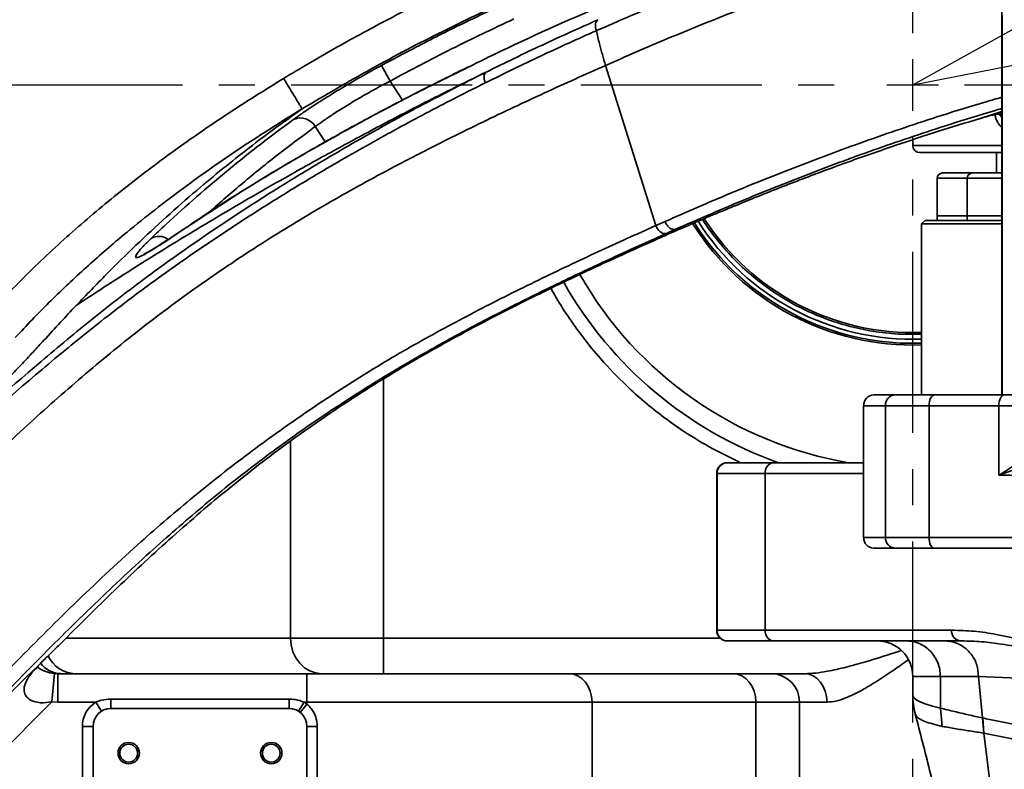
# Model space of a CAD drawing. Header units: millimetres. Extents: x -10540 to 6039, y -7467 to 6433.
# Tile 12 of 236: x -4641 to -4365, y -2246 to -2035. Entities that reach past the tile are written whole.
import ezdxf

# ---------------------------------------------------------------- set-up
doc = ezdxf.new("R2010")
doc.units = ezdxf.units.MM
doc.header["$LTSCALE"] = 8
doc.header["$PDSIZE"] = -1
doc.linetypes.add('CENTER', pattern=[10.16, 6.35, -1.27, 1.27, -1.27])
doc.layers.get('Defpoints').update_dxf_attribs({"true_color": 0x5e5e5e})
doc.layers.add('细实线层', color=7, linetype='Continuous')
doc.dimstyles.new('ISO-25', dxfattribs={"dimscale": 20, "dimtxt": 5, "dimasz": 6, "dimexe": 6, "dimexo": 0.625, "dimtad": 1, "dimtoh": 1, "dimdec": 0, "dimtxsty": 'Standard', "dimcen": 2.5, "dimclrd": 1, "dimclre": 1, "dimclrt": 4, "dimadec": 1, "dimazin": 2, "dimtfac": 1, "dimtdec": 0, "dimtmove": 0, "dimatfit": 0, "dimfxl": 1, "dimarcsym": 0})

# ---------------------------------------------------------------- blocks, each defined once
blk = doc.blocks.new('*D82')
at = {"color": 1, "lineweight": -2, "transparency": 16777216}
blk.add_line((-4390.83, -2053.67), (-1914.8, -1562.84), dxfattribs=at)
at = {"color": 1, "transparency": 16777216}
blk.add_solid([(-1918.68, -1543.23), (-1910.91, -1582.46), (-1797.09, -1539.51)], dxfattribs=at)
at = {"layer": 'Defpoints', "color": 0, "transparency": 16777216}
for p in [(-1797.09, -1539.51), (-4390.83, -2053.67)]:
    blk.add_point(p, dxfattribs=at)
at = {"color": 4, "transparency": 16777216, "insert": (-2280.77, -1551.29), "char_height": 100, "attachment_point": 5, "rotation": 11.2124}
blk.add_mtext('{\\H1.4x;R2644}', dxfattribs=at)
blk = doc.blocks.new('*U99')
at = {"color": 0, "linetype": 'CENTER', "transparency": 16777216}
for p, q in [((0, 14.5), (0, 290.21)), ((-418.25, 0), (-14.5, 0)), ((14.5, 0), (1735.63, 0)), ((0, -341.47), (0, -14.5))]:
    blk.add_line(p, q, dxfattribs=at)
at = {"color": 0, "linetype": 'Continuous', "transparency": 16777216}
for p, q in [((0, -7.25), (0, 7.25)), ((-7.25, 0), (7.25, 0))]:
    blk.add_line(p, q, dxfattribs=at)
blk = doc.blocks.new('*D106')
at = {"layer": 'Defpoints', "color": 0, "transparency": 16777216}
for p in [(-3956.9, -1811.56), (-4390.83, -2053.67)]:
    blk.add_point(p, dxfattribs=at)
at = {"layer": '细实线层', "color": 1, "lineweight": -2, "transparency": 16777216}
for p, q in [((-3852.11, -1753.1), (-3557.28, -1588.6)), ((-3557.28, -1588.6), (-3268.94, -1588.6)), ((-4390.83, -2053.67), (-3956.9, -1811.56))]:
    blk.add_line(p, q, dxfattribs=at)
at = {"layer": '细实线层', "color": 1, "transparency": 16777216}
blk.add_solid([(-3861.85, -1735.63), (-3842.36, -1770.56), (-3956.9, -1811.56)], dxfattribs=at)
at = {"layer": '细实线层', "color": 4, "transparency": 16777216, "insert": (-3406.86, -1526.1), "char_height": 100, "attachment_point": 5}
blk.add_mtext('R497', dxfattribs=at)

msp = doc.modelspace()

# ---------------------------------------------------------------- linework, layer by layer
at = {"linetype": 'Continuous', "lineweight": 35}
for p, q in [((-4365.83, -2140.67), (-4365.83, -1964.2)), ((-4539.87, -2048.19), (-4537.49, -2052.58)), ((-4462.91, -2093.13), (-4477.03, -2048.19)), ((-4537.49, -2052.58), (-4534, -2057.95)), ((-4371.95, -2063.07), (-4365.83, -2061.09)), ((-4371.86, -2063.06), (-4371.24, -2062.88)), ((-4555.7, -2069.66), (-4558.5, -2065.36)), ((-4390.83, -2069.04), (-4390.83, -2070.67)), ((-4390.83, -2070.67), (-4365.83, -2070.67)), ((-4365.83, -2072.67), (-4388.83, -2072.67)), ((-4367.33, -2072.67), (-4367.33, -2078.37)), ((-4383.98, -2079.87), (-4383.98, -2090.37)), ((-4375.55, -2079.87), (-4383.98, -2079.87)), ((-4382.48, -2078.37), (-4374.05, -2078.37)), ((-4375.55, -2079.87), (-4375.55, -2090.37)), ((-4375.47, -2079.87), (-4375.55, -2079.87)), ((-4365.83, -2079.87), (-4375.47, -2079.87)), ((-4374.05, -2078.37), (-4365.83, -2078.37)), ((-4383.98, -2090.37), (-4383.98, -2091.67)), ((-4375.55, -2090.37), (-4383.98, -2090.37)), ((-4375.55, -2090.37), (-4375.55, -2091.67)), ((-4375.47, -2090.37), (-4375.55, -2090.37)), ((-4365.83, -2090.37), (-4375.55, -2090.37)), ((-4365.83, -2090.37), (-4375.47, -2090.37)), ((-4462.91, -2093.13), (-4460.34, -2091.98)), ((-4387.33, -2091.67), (-4388.33, -2092.67)), ((-4388.33, -2092.67), (-4388.33, -2140.67)), ((-4365.83, -2092.67), (-4388.33, -2092.67)), ((-4365.83, -2091.67), (-4387.33, -2091.67)), ((-4595.8, -2094.43), (-4595.6, -2094.27)), ((-4595.6, -2094.27), (-4595.55, -2094.24)), ((-4457.39, -2094.18), (-4461.36, -2096.4)), ((-4457.39, -2094.18), (-4459.94, -2095.32)), ((-4401.79, -2140.67), (-4395.74, -2140.67)), ((-4395.74, -2140.67), (-4384.74, -2140.67)), ((-4384.74, -2140.67), (-4365.18, -2140.67)), ((-4365.18, -2140.67), (-4358.57, -2140.67)), ((-4398.48, -2143.67), (-4404.61, -2143.67)), ((-4404.61, -2143.67), (-4404.61, -2180.67)), ((-4386.25, -2143.67), (-4398.48, -2143.67)), ((-4398.48, -2180.67), (-4398.48, -2143.67)), ((-4366.69, -2143.67), (-4386.25, -2143.67)), ((-4386.25, -2143.67), (-4386.25, -2180.67)), ((-4366.69, -2163.19), (-4366.69, -2143.67)), ((-4360.69, -2143.67), (-4366.69, -2143.67)), ((-4442.83, -2159.67), (-4442.75, -2159.67)), ((-4442.75, -2159.67), (-4430.02, -2159.67)), ((-4430.02, -2159.67), (-4404.61, -2159.67)), ((-4445.83, -2162.67), (-4445.83, -2206.67)), ((-4445.75, -2162.67), (-4445.83, -2162.67)), ((-4432.2, -2162.67), (-4445.75, -2162.67)), ((-4445.75, -2206.67), (-4445.75, -2162.67)), ((-4432.2, -2162.67), (-4432.2, -2206.67)), ((-4404.61, -2162.67), (-4432.2, -2162.67)), ((-4404.61, -2180.67), (-4398.48, -2180.67)), ((-4398.48, -2180.67), (-4386.25, -2180.67)), ((-4386.25, -2180.67), (-4348.99, -2180.67)), ((-4395.74, -2183.67), (-4401.79, -2183.67)), ((-4384.74, -2183.67), (-4395.74, -2183.67)), ((-4347.47, -2183.67), (-4384.74, -2183.67)), ((-4445.83, -2206.67), (-4445.75, -2206.67)), ((-4445.75, -2206.67), (-4432.2, -2206.67)), ((-4432.2, -2206.67), (-4379.94, -2206.67)), ((-4442.75, -2209.67), (-4442.83, -2209.67)), ((-4430.02, -2209.67), (-4442.75, -2209.67)), ((-4377.36, -2209.67), (-4430.02, -2209.67)), ((-4377.08, -2209.68), (-4377.36, -2209.67)), ((-4632.37, -2226.79), (-4631.63, -2218.83)), ((-4631.63, -2218.83), (-4630.68, -2218.87)), ((-4630.68, -2226.87), (-4630.68, -2218.87)), ((-4630.68, -2218.87), (-4560.83, -2218.87)), ((-4560.83, -2226.87), (-4560.83, -2218.87)), ((-4560.83, -2218.87), (-4487.23, -2218.87)), ((-4487.23, -2218.87), (-4441.23, -2218.87)), ((-4441.23, -2218.87), (-4430.43, -2218.87)), ((-4390.82, -2219.67), (-4390.82, -2224.87)), ((-4383.08, -2228.55), (-4383.08, -2219.67)), ((-4372.36, -2219.7), (-4372.36, -2219.69)), ((-4372.36, -2219.69), (-4372.36, -2219.69)), ((-4371.3, -2231.29), (-4372.36, -2219.7)), ((-4615.83, -2228.67), (-4615.83, -2226)), ((-4615.83, -2226), (-4565.83, -2226)), ((-4565.83, -2228.67), (-4565.83, -2226)), ((-4632.37, -2226.79), (-4656.22, -2250.58)), ((-4630.68, -2226.87), (-4632.37, -2226.79)), ((-4620.05, -2226.87), (-4630.68, -2226.87)), ((-4618.47, -2229.42), (-4620.05, -2226.87)), ((-4565.83, -2228.67), (-4615.83, -2228.67)), ((-4563.19, -2229.42), (-4561.6, -2226.87)), ((-4562.7, -2229.76), (-4560.83, -2227.42)), ((-4560.83, -2226.87), (-4561.6, -2226.87)), ((-4480.83, -2226.87), (-4560.83, -2226.87)), ((-4560.83, -2227.42), (-4560.83, -2226.87)), ((-4480.83, -2226.87), (-4480.83, -2255.67)), ((-4434.83, -2226.87), (-4480.83, -2226.87)), ((-4434.83, -2255.67), (-4434.83, -2226.87)), ((-4422.63, -2226.87), (-4434.83, -2226.87)), ((-4422.63, -2255.67), (-4422.63, -2226.87)), ((-4383.08, -2228.55), (-4382.54, -2233.65)), ((-4390.03, -2230.27), (-4390.03, -2230.26)), ((-4371.3, -2231.29), (-4370.93, -2235.56)), ((-4371.19, -2231.3), (-4370.84, -2235.57)), ((-4623.83, -2233.67), (-4620.83, -2233.67)), ((-4623.83, -2248.67), (-4623.83, -2233.67)), ((-4620.83, -2233.67), (-4620.83, -2248.67)), ((-4560.83, -2248.67), (-4560.83, -2233.67)), ((-4560.83, -2233.67), (-4557.91, -2233.67)), ((-4557.91, -2233.67), (-4557.91, -2248.67)), ((-4370.84, -2235.57), (-4367.34, -2263.86))]:
    msp.add_line(p, q, dxfattribs=at)
at = {"linetype": 'Continuous', "lineweight": 35, "flags": 128}
for points in [[(-4365.77, -2140.67), (-4365.77, -2140.36), (-4365.77, -2138.9), (-4365.77, -2137.43), (-4365.77, -2135.97), (-4365.77, -2133.04), (-4365.77, -2133.04), (-4365.77, -2130.12), (-4365.77, -2127.19), (-4365.77, -2123.29), (-4365.77, -2121.34), (-4365.77, -2119.39), (-4365.77, -2115.49), (-4365.77, -2111.58), (-4365.77, -2109.63), (-4365.77, -2107.68), (-4365.77, -2103.77), (-4365.77, -2097.15), (-4365.77, -2093.84), (-4365.77, -2090.53), (-4365.77, -2083.9), (-4365.77, -2077.28), (-4365.77, -2073.97), (-4365.77, -2070.66), (-4365.77, -2064.04), (-4365.77, -2057.41), (-4365.77, -2054.1), (-4365.77, -2050.79), (-4365.77, -2044.17), (-4365.77, -2039.2), (-4365.77, -2034.23)], [(-4365.83, -2062.26), (-4366.47, -2061.79), (-4366.5, -2061.78)], [(-4539.29, -2136.26), (-4539.29, -2155.69), (-4539.29, -2208.87)], [(-4386.25, -2143.67), (-4386.22, -2143.08), (-4386.14, -2142.52), (-4386, -2142), (-4385.81, -2141.54), (-4385.58, -2141.17), (-4385.32, -2140.89), (-4385.03, -2140.72), (-4384.74, -2140.67)], [(-4366.69, -2143.67), (-4366.67, -2143.08), (-4366.58, -2142.52), (-4366.44, -2142), (-4366.25, -2141.54), (-4366.02, -2141.17), (-4365.76, -2140.89), (-4365.47, -2140.72), (-4365.18, -2140.67)], [(-4565.4, -2208.87), (-4565.41, -2171.04), (-4565.41, -2153.64)], [(-4386.25, -2180.67), (-4386.22, -2181.25), (-4386.14, -2181.81), (-4386, -2182.33), (-4385.81, -2182.79), (-4385.58, -2183.16), (-4385.32, -2183.44), (-4385.03, -2183.61), (-4384.74, -2183.67)], [(-4628.35, -2208.87), (-4624.77, -2208.87), (-4585.42, -2208.87), (-4565.4, -2208.87)], [(-4565.4, -2208.87), (-4565.24, -2210.82), (-4564.74, -2212.7), (-4563.94, -2214.43), (-4562.85, -2215.94), (-4561.54, -2217.19), (-4560.03, -2218.11), (-4558.4, -2218.68), (-4556.7, -2218.87)], [(-4539.29, -2208.87), (-4539.29, -2210.82), (-4539.29, -2212.7), (-4539.29, -2214.43), (-4539.29, -2215.94), (-4539.29, -2217.19), (-4539.29, -2218.11), (-4539.29, -2218.68), (-4539.29, -2218.87)], [(-4539.29, -2208.87), (-4519.29, -2208.87), (-4479.29, -2208.87), (-4444.85, -2208.87)], [(-4480.83, -2226.87), (-4480.95, -2225.31), (-4481.31, -2223.81), (-4481.9, -2222.43), (-4482.7, -2221.22), (-4483.67, -2220.22), (-4484.78, -2219.48), (-4485.98, -2219.03), (-4487.23, -2218.87)], [(-4434.83, -2226.87), (-4434.95, -2225.31), (-4435.31, -2223.81), (-4435.9, -2222.43), (-4436.7, -2221.22), (-4437.67, -2220.22), (-4438.78, -2219.48), (-4439.98, -2219.03), (-4441.23, -2218.87)], [(-4414.89, -2226.87), (-4415.01, -2225.31), (-4415.36, -2223.81), (-4415.94, -2222.43), (-4416.72, -2221.22), (-4417.66, -2220.22), (-4418.74, -2219.48), (-4419.92, -2219.03), (-4421.13, -2218.87)], [(-4358.18, -2220.27), (-4363.38, -2220.03), (-4372.36, -2219.7), (-4372.36, -2219.7), (-4372.36, -2219.7)], [(-4390.69, -2224.83), (-4390.77, -2225.16), (-4390.39, -2225.73), (-4389.67, -2226.3), (-4388.57, -2226.88), (-4387.11, -2227.44), (-4385.27, -2228), (-4383.08, -2228.55), (-4383.08, -2228.55), (-4383.08, -2228.55)], [(-4358.8, -2238.12), (-4363.38, -2237.05), (-4370.84, -2235.57), (-4370.84, -2235.57), (-4370.84, -2235.57)]]:
    msp.add_lwpolyline(points, dxfattribs=at)
at = {"color": 4}
msp.add_circle((-4390.83, -2053.67), 496.89, dxfattribs=at)
at = {"linetype": 'Continuous', "lineweight": 35}
for centre, radius in [((-4610.83, -2241.17), 3), ((-4610.83, -2241.17), 2.5), ((-4570.83, -2241.17), 3), ((-4570.83, -2241.17), 2.5)]:
    msp.add_circle(centre, radius, dxfattribs=at)
for centre, radius, start, end in [((-4390.83, -2053.67), 270, 141.9779, 194.7006), ((-4390.83, -2053.67), 267, 142.3808, 193.9026), ((-4562.64, -2067.71), 4.77, 29.5444, 113.4973), ((-4388.83, -2070.67), 2, 180, 270), ((-4382.48, -2079.87), 1.5, 90, 180), ((-4374.05, -2079.87), 1.5, 90, 180), ((-4390.83, -2053.67), 69.5, 212.6807, 272.0614), ((-4390.83, -2053.67), 73, 212.2235, 271.9626), ((-4390.83, -2053.67), 72.5, 212.2966, 234.2228), ((-4390.83, -2053.67), 71.35, 212.4406, 272.0081), ((-4602.3, -2100.6), 4.43, 54.4488, 121.3659), ((-4390.83, -2053.67), 107.5, 209.6742, 260.4174), ((-4390.83, -2053.67), 112.5, 209.4892, 250.4282), ((-4390.83, -2053.67), 72.5, 234.2228, 271.9761), ((-4401.69, -2143.58), 2.91, 91.8362, 181.7254), ((-4395.6, -2143.54), 2.88, 92.7308, 182.4924), ((-4442.83, -2162.67), 3, 90, 180), ((-4442.75, -2162.67), 3, 90.0081, 180.0081), ((-4429.54, -2162.31), 2.69, 100.3291, 187.5078), ((-4401.69, -2180.75), 2.91, 178.2746, 268.1638), ((-4395.6, -2180.79), 2.88, 177.5076, 267.2692), ((-4442.83, -2206.67), 3, 180, 270), ((-4442.75, -2206.67), 3, 179.9919, 269.9919), ((-4429.54, -2207.02), 2.69, 172.4922, 259.6709), ((-4377.13, -2206.86), 2.81, 176.0029, 265.3475), ((-4400.83, -2219.67), 10, 359.8693, 90.0012), ((-4625.59, -2210.22), 8.66, 204.7169, 267.9385), ((-4629.73, -2211.6), 7.27, 216.8509, 268.4543), ((-4430.53, -2226.77), 7.9, 359.2609, 89.2413), ((-4615.83, -2233.67), 8, 121.872, 180), ((-4615.83, -2233.67), 5, 90, 180), ((-4565.83, -2233.67), 5, 0, 90), ((-4565.83, -2233.67), 8, 51.3178, 58.128)]:
    msp.add_arc(centre, radius, start, end, dxfattribs=at)
for points, knots in [([(-4399.02, -2007.7), (-4406.09, -2010.03), (-4420.23, -2014.7), (-4440.65, -2022.29), (-4460.55, -2030.19), (-4473.26, -2035.7), (-4479.62, -2038.45)], [0, 0, 0, 0, 0.24891, 0.498275, 0.748933, 1, 1, 1, 1]), ([(-4477.03, -2048.19), (-4471.26, -2045.67), (-4459.74, -2040.64), (-4441.78, -2033.37), (-4423.38, -2026.4), (-4404.56, -2019.81), (-4385.84, -2013.89), (-4372.92, -2010.04), (-4366.31, -2008.35), (-4365.83, -2008.23)], [0, 0, 0, 0, 0.168981, 0.337528, 0.505328, 0.672081, 0.837503, 0.988034, 1, 1, 1, 1]), ([(-4567.36, -2051.84), (-4562.62, -2049.02), (-4553.15, -2043.4), (-4538.6, -2035.51), (-4523.86, -2027.96), (-4513.86, -2023.25), (-4508.86, -2020.89)], [0, 0, 0, 0, 0.249591, 0.499188, 0.749592, 1, 1, 1, 1]), ([(-4504.66, -2029.96), (-4510.69, -2032.81), (-4523.5, -2038.89), (-4542.74, -2048.94), (-4555.7, -2056.56), (-4562.18, -2060.38)], [0, 0, 0, 0, 0.307273, 0.653362, 1, 1, 1, 1]), ([(-4539.87, -2048.19), (-4536.94, -2046.62), (-4529.71, -2042.75), (-4518.04, -2036.85), (-4509.24, -2032.69), (-4504.83, -2030.61)], [0, 0, 0, 0, 0.255056, 0.627431, 1, 1, 1, 1]), ([(-4472.33, -2029.02), (-4474.86, -2030.09), (-4487.52, -2035.47), (-4502.01, -2041.92), (-4513.71, -2047.78), (-4515.59, -2048.72)], [0, 0, 0, 0, 0.173364, 0.866905, 1, 1, 1, 1]), ([(-4502.73, -2035.14), (-4508.59, -2037.91), (-4520.31, -2043.45), (-4531.76, -2049.54), (-4537.49, -2052.58)], [0, 0, 0, 0, 0.499766, 1, 1, 1, 1]), ([(-4510.52, -2050.06), (-4505.26, -2047.49), (-4494.73, -2042.34), (-4484.32, -2037.69), (-4479.12, -2035.36)], [0, 0, 0, 0, 0.499747, 1, 1, 1, 1]), ([(-4479.62, -2038.45), (-4479.62, -2038.45), (-4484.77, -2040.73), (-4495.11, -2045.42), (-4505.56, -2050.53), (-4510.79, -2053.08)], [0, 0, 0, 0, 0.000001, 0.499748, 1, 1, 1, 1]), ([(-4479.62, -2038.45), (-4479.34, -2039.68), (-4478.59, -2042.96), (-4477.63, -2046.18), (-4477.03, -2048.19)], [0, 0, 0, 0, 0.374476, 1, 1, 1, 1]), ([(-4477.03, -2048.19), (-4482.71, -2050.73), (-4494.07, -2055.82), (-4511.45, -2064), (-4528.94, -2072.67), (-4546.46, -2081.98), (-4563.87, -2092.01), (-4581.02, -2102.88), (-4597.78, -2114.61), (-4614.06, -2127.19), (-4629.83, -2140.53), (-4645.1, -2154.47), (-4659.96, -2168.86), (-4674.46, -2183.56), (-4688.68, -2198.44), (-4697.95, -2208.42), (-4702.58, -2213.41)], [0, 0, 0, 0, 0.071428, 0.142857, 0.214286, 0.285714, 0.357141, 0.428568, 0.499994, 0.571421, 0.642848, 0.714277, 0.785707, 0.857138, 0.928569, 1, 1, 1, 1]), ([(-4515.59, -2048.72), (-4521.08, -2051.41), (-4533.96, -2057.72), (-4553.79, -2068.48), (-4575.15, -2080.85), (-4588.92, -2089.9), (-4595.8, -2094.43)], [0, 0, 0, 0, 0.198294, 0.464916, 0.732467, 1, 1, 1, 1]), ([(-4515.45, -2048.57), (-4519.63, -2050.63), (-4528.62, -2055.06), (-4541.62, -2061.87), (-4554.3, -2068.8), (-4566.26, -2075.67), (-4577.92, -2082.73), (-4587.67, -2088.91), (-4593.32, -2092.76), (-4595.26, -2094.08)], [0, 0, 0, 0, 0.151829, 0.326844, 0.478619, 0.623403, 0.776842, 0.923478, 1, 1, 1, 1]), ([(-4564.55, -2063.34), (-4563.71, -2062.74), (-4562.02, -2061.54), (-4558.71, -2059.32), (-4554.72, -2056.78), (-4550.09, -2053.97), (-4545.09, -2051.06), (-4541.63, -2049.16), (-4539.87, -2048.19)], [0, 0, 0, 0, 0.148657, 0.300496, 0.472791, 0.65006, 0.82257, 1, 1, 1, 1]), ([(-4691.95, -2181.84), (-4687.36, -2177.55), (-4678.19, -2168.98), (-4659.41, -2152.05), (-4640.33, -2135.32), (-4620.79, -2119.01), (-4605.65, -2107.35), (-4590.12, -2096.33), (-4574.29, -2085.88), (-4558.24, -2075.97), (-4542.21, -2066.71), (-4526.28, -2058.02), (-4515.77, -2052.72), (-4510.52, -2050.06)], [0, 0, 0, 0, 0.083486, 0.16699, 0.334159, 0.41785, 0.501536, 0.585233, 0.668932, 0.752926, 0.836919, 0.918425, 1, 1, 1, 1]), ([(-4650, -2117.82), (-4645.99, -2113.59), (-4637.96, -2105.13), (-4625.02, -2093.34), (-4611.46, -2082.08), (-4597.26, -2071.42), (-4582.55, -2061.27), (-4572.42, -2054.98), (-4567.36, -2051.84)], [0, 0, 0, 0, 0.1648082, 0.329759, 0.4946154, 0.6630376, 0.8315468, 1, 1, 1, 1]), ([(-4625.54, -2115.54), (-4623.3, -2114.06), (-4618.82, -2111.11), (-4611.18, -2106.21), (-4602.92, -2101.01), (-4594.03, -2095.55), (-4584.63, -2089.92), (-4574.74, -2084.13), (-4563.85, -2077.93), (-4551.83, -2071.28), (-4538.65, -2064.23), (-4524.92, -2057.13), (-4515.31, -2052.42), (-4510.52, -2050.06)], [0, 0, 0, 0, 0.085776, 0.171665, 0.258356, 0.344942, 0.431084, 0.516346, 0.602338, 0.701193, 0.800685, 0.900523, 1, 1, 1, 1]), ([(-4537.49, -2052.58), (-4538.95, -2053.36), (-4541.92, -2054.94), (-4546.15, -2057.36), (-4550.13, -2059.75), (-4553.51, -2061.9), (-4556.35, -2063.8), (-4557.78, -2064.84), (-4558.5, -2065.36)], [0, 0, 0, 0, 0.1722815, 0.3495614, 0.5217473, 0.6989738, 0.8478881, 1, 1, 1, 1]), ([(-4510.79, -2053.08), (-4516, -2055.72), (-4526.43, -2060.99), (-4542.25, -2069.59), (-4558.17, -2078.75), (-4574.13, -2088.54), (-4589.91, -2098.89), (-4605.41, -2109.83), (-4620.55, -2121.34), (-4640.08, -2137.54), (-4659.18, -2154.23), (-4677.97, -2171.15), (-4687.15, -2179.71), (-4691.75, -2183.99)], [0, 0, 0, 0, 0.081317, 0.162702, 0.246255, 0.329875, 0.413698, 0.497597, 0.581202, 0.664894, 0.83252, 0.916253, 1, 1, 1, 1]), ([(-4460.34, -2091.98), (-4454.24, -2089.32), (-4442.06, -2084), (-4422.94, -2076.35), (-4403.23, -2069.02), (-4385.55, -2063.09), (-4373.02, -2059.16), (-4367.3, -2057.54), (-4365.83, -2057.12)], [0, 0, 0, 0, 0.207292, 0.414583, 0.623107, 0.831626, 0.956533, 1, 1, 1, 1]), ([(-4562.18, -2060.38), (-4567.84, -2063.9), (-4579.17, -2070.96), (-4595.55, -2082.49), (-4609.66, -2093.46), (-4621.57, -2103.68), (-4631.46, -2112.91), (-4638.39, -2119.97), (-4642.04, -2123.93), (-4642.64, -2124.58)], [0, 0, 0, 0, 0.193716, 0.387692, 0.58165, 0.712592, 0.843586, 0.974508, 1, 1, 1, 1]), ([(-4625.54, -2115.54), (-4622.72, -2112.6), (-4617.17, -2106.82), (-4608.75, -2098.58), (-4600.31, -2090.71), (-4592.17, -2083.57), (-4584.42, -2077.12), (-4577.06, -2071.3), (-4569.65, -2065.7), (-4564.67, -2062.15), (-4562.18, -2060.38)], [0, 0, 0, 0, 0.137924, 0.271119, 0.406418, 0.541613, 0.656241, 0.770716, 0.885221, 1, 1, 1, 1]), ([(-4365.83, -2060.3), (-4366.55, -2060.5), (-4371.48, -2061.9), (-4383.14, -2065.56), (-4400.62, -2071.39), (-4420.14, -2078.63), (-4439.15, -2086.22), (-4451.31, -2091.53), (-4457.39, -2094.18)], [0, 0, 0, 0, 0.0218839, 0.1498176, 0.3617126, 0.5736122, 0.7868054, 1, 1, 1, 1]), ([(-4604.61, -2096.81), (-4603.2, -2095.48), (-4598.96, -2091.46), (-4591.75, -2084.95), (-4582.89, -2077.44), (-4573.84, -2070.2), (-4567.64, -2065.63), (-4564.55, -2063.34)], [0, 0, 0, 0, 0.111094, 0.333287, 0.55555, 0.77774, 1, 1, 1, 1]), ([(-4395.54, -2070.59), (-4391.66, -2069.29), (-4383.9, -2066.7), (-4375.93, -2064.28), (-4371.95, -2063.07)], [0, 0, 0, 0, 0.4998514, 1, 1, 1, 1]), ([(-4371.95, -2063.07), (-4370.44, -2062.63), (-4368.44, -2062.03), (-4366.35, -2061.75), (-4365.83, -2061.68)], [0, 0, 0, 0, 0.751944, 1, 1, 1, 1]), ([(-4368.61, -2062.22), (-4367.82, -2062.04), (-4366.9, -2061.83), (-4365.96, -2061.75), (-4365.83, -2061.74)], [0, 0, 0, 0, 0.8576387, 1, 1, 1, 1]), ([(-4365.83, -2065.52), (-4366.04, -2065.34), (-4366.48, -2064.98), (-4367.06, -2064.15), (-4367.51, -2063.17), (-4367.66, -2062.38), (-4367.72, -2062.05)], [0, 0, 0, 0, 0.259778, 0.537697, 0.807376, 1, 1, 1, 1]), ([(-4365.83, -2062.81), (-4365.94, -2062.61), (-4366.17, -2062.21), (-4366.53, -2061.98), (-4366.71, -2061.86)], [0, 0, 0, 0, 0.516413, 1, 1, 1, 1]), ([(-4558.5, -2065.36), (-4561.94, -2067.91), (-4568.82, -2073.02), (-4578.74, -2081.02), (-4585.1, -2086.62), (-4588.22, -2089.37)], [0, 0, 0, 0, 0.337207, 0.674412, 1, 1, 1, 1]), ([(-4446.65, -2090.04), (-4442.56, -2088.34), (-4434.39, -2084.94), (-4421.75, -2080), (-4408.83, -2075.18), (-4399.97, -2072.12), (-4395.54, -2070.59)], [0, 0, 0, 0, 0.249562, 0.499296, 0.749558, 1, 1, 1, 1]), ([(-4461.36, -2096.4), (-4458.89, -2095.31), (-4453.94, -2093.13), (-4449.08, -2091.07), (-4446.65, -2090.04)], [0, 0, 0, 0, 0.499893, 1, 1, 1, 1]), ([(-4449.79, -2091.38), (-4449.79, -2091.39), (-4448.66, -2093.36), (-4445.89, -2096.98), (-4441.57, -2102.04), (-4436.85, -2106.57), (-4433.45, -2109.16), (-4431.75, -2110.46)], [0, 0, 0, 0, 0.000941, 0.257975, 0.515029, 0.757509, 1, 1, 1, 1]), ([(-4683.86, -2259.09), (-4681.64, -2256.73), (-4673.84, -2248.41), (-4660.45, -2234.16), (-4643.52, -2216.53), (-4626.24, -2199.29), (-4609.64, -2183.68), (-4593.58, -2169.82), (-4578.19, -2157.69), (-4562.35, -2146.27), (-4546.16, -2135.64), (-4529.56, -2125.82), (-4512.71, -2116.77), (-4495.81, -2108.32), (-4479.1, -2100.42), (-4468.3, -2095.56), (-4462.91, -2093.13)], [0, 0, 0, 0, 0.034002, 0.1195, 0.205014, 0.290502, 0.375965, 0.444647, 0.51342, 0.58221, 0.650955, 0.719615, 0.789687, 0.859821, 0.929943, 1, 1, 1, 1]), ([(-4459.94, -2095.32), (-4464.43, -2097.34), (-4473.41, -2101.38), (-4487.26, -2107.86), (-4501.31, -2114.73), (-4515.53, -2122.07), (-4529.78, -2129.94), (-4544.59, -2138.77), (-4559.81, -2148.74), (-4575.31, -2159.98), (-4590.34, -2172.02), (-4605.78, -2185.47), (-4621.56, -2200.28), (-4637.74, -2216.38), (-4653.62, -2232.82), (-4664.06, -2243.98), (-4669.29, -2249.56)], [0, 0, 0, 0, 0.0620106, 0.1240452, 0.1860621, 0.248745, 0.3114458, 0.374125, 0.445504, 0.5168834, 0.5887553, 0.6606328, 0.7453952, 0.8301642, 0.9150809, 1, 1, 1, 1]), ([(-4629.8, -2210.3), (-4624.86, -2205.37), (-4614.96, -2195.51), (-4599.63, -2181.24), (-4583.74, -2167.51), (-4567.11, -2154.6), (-4549.81, -2142.58), (-4532.17, -2131.64), (-4514.36, -2121.74), (-4496.55, -2112.67), (-4478.79, -2104.2), (-4467.17, -2099), (-4461.36, -2096.4)], [0, 0, 0, 0, 0.0997796, 0.1995685, 0.2993168, 0.4003693, 0.5014802, 0.6025321, 0.7015959, 0.8006637, 0.900332, 1, 1, 1, 1]), ([(-4595.8, -2094.43), (-4596.65, -2095.01), (-4598.37, -2096.17), (-4601.08, -2097.96), (-4603.79, -2099.7), (-4606.21, -2101.14), (-4607.91, -2101.98), (-4608.85, -2102.21), (-4608.99, -2101.78), (-4608.33, -2100.72), (-4606.93, -2099.09), (-4605.39, -2097.57), (-4604.61, -2096.81)], [0, 0, 0, 0, 0.070007, 0.140012, 0.246906, 0.353795, 0.461074, 0.568352, 0.676171, 0.783996, 0.891994, 1, 1, 1, 1]), ([(-4595.55, -2094.23), (-4596.18, -2094.66), (-4597.54, -2095.58), (-4599.45, -2096.84), (-4601.29, -2098.04), (-4602.91, -2099.07), (-4604.24, -2099.89), (-4605.27, -2100.49), (-4605.99, -2100.88), (-4606.4, -2101.08), (-4606.59, -2101.16), (-4606.56, -2101.14), (-4606.55, -2101.14)], [0, 0, 0, 0, 0.110883, 0.240046, 0.369335, 0.497497, 0.623157, 0.732113, 0.831778, 0.918481, 0.989988, 1, 1, 1, 1]), ([(-4431.75, -2110.46), (-4429.99, -2111.66), (-4426.46, -2114.06), (-4420.66, -2117.1), (-4414.5, -2119.66), (-4407.93, -2121.66), (-4401.08, -2123.02), (-4394.49, -2123.72), (-4390.22, -2123.61), (-4388.33, -2123.56)], [0, 0, 0, 0, 0.138592, 0.27719, 0.424101, 0.571023, 0.722862, 0.8771, 1, 1, 1, 1]), ([(-4439.12, -2159.67), (-4442.1, -2158.23), (-4447.49, -2155.63), (-4454.65, -2151.22), (-4460.69, -2146.99), (-4466.14, -2142.64), (-4472.1, -2137.28), (-4477.93, -2131.21), (-4483.35, -2124.6), (-4487.62, -2118.59), (-4490.56, -2114.03), (-4491.99, -2111.39), (-4492.33, -2110.75)], [0, 0, 0, 0, 0.134904, 0.244241, 0.342699, 0.435742, 0.528785, 0.66954, 0.778876, 0.877335, 0.970378, 1, 1, 1, 1]), ([(-4634.61, -2125.32), (-4633.07, -2123.63), (-4630.06, -2120.33), (-4627.03, -2117.11), (-4625.54, -2115.54)], [0, 0, 0, 0, 0.510567, 1, 1, 1, 1]), ([(-4691.95, -2181.84), (-4690.83, -2180.77), (-4688.59, -2178.64), (-4684.26, -2174.53), (-4678.97, -2169.5), (-4672.73, -2163.55), (-4666.52, -2157.6), (-4660.42, -2151.7), (-4654.49, -2145.89), (-4649.29, -2140.71), (-4644.82, -2136.17), (-4641.05, -2132.27), (-4637.57, -2128.56), (-4635.6, -2126.4), (-4634.61, -2125.32)], [0, 0, 0, 0, 0.055405, 0.111037, 0.209594, 0.308361, 0.407328, 0.505604, 0.603922, 0.702856, 0.776859, 0.850817, 0.92554, 1, 1, 1, 1]), ([(-4366.69, -2163.19), (-4366.69, -2163.18), (-4365.02, -2162.15), (-4362.29, -2160.37), (-4358.82, -2158), (-4357.1, -2156.94), (-4356.23, -2156.4)], [0, 0, 0, 0, 0.002125, 0.403493, 0.698072, 1, 1, 1, 1]), ([(-4354.45, -2158.99), (-4355.53, -2159.32), (-4357.71, -2159.97), (-4361.78, -2161.43), (-4364.85, -2162.54), (-4366.68, -2163.18), (-4366.69, -2163.19)], [0, 0, 0, 0, 0.295468, 0.594777, 0.997783, 1, 1, 1, 1]), ([(-4348.99, -2163.34), (-4350.67, -2163.32), (-4356.57, -2163.27), (-4362.48, -2163.22), (-4366.69, -2163.19)], [0, 0, 0, 0, 0.28497, 1, 1, 1, 1]), ([(-4379.94, -2206.67), (-4377.77, -2206.73), (-4373.43, -2206.86), (-4366.83, -2207.91), (-4361.54, -2209.03), (-4358.56, -2210.24), (-4357.76, -2210.57)], [0, 0, 0, 0, 0.26493, 0.529897, 0.872498, 1, 1, 1, 1]), ([(-4565.4, -2208.87), (-4564.5, -2208.87), (-4562.7, -2208.87), (-4559.13, -2208.87), (-4555.05, -2208.87), (-4550.52, -2208.87), (-4545.66, -2208.87), (-4541.86, -2208.87), (-4539.73, -2208.87), (-4539.29, -2208.87)], [0, 0, 0, 0, 0.159656, 0.319311, 0.478967, 0.638622, 0.798278, 0.957933, 1, 1, 1, 1]), ([(-4372.36, -2219.69), (-4372.46, -2218.57), (-4372.67, -2216.32), (-4374.3, -2213.32), (-4376.72, -2211.04), (-4379.27, -2209.94), (-4381.04, -2209.68), (-4381.75, -2209.67), (-4381.9, -2209.67)], [0, 0, 0, 0, 0.214307, 0.428614, 0.64292, 0.857227, 0.970231, 1, 1, 1, 1]), ([(-4357.82, -2212.42), (-4358.32, -2212.25), (-4360.83, -2211.42), (-4365.42, -2210.63), (-4371.35, -2209.82), (-4375.2, -2209.72), (-4377.08, -2209.68)], [0, 0, 0, 0, 0.089038, 0.452061, 0.732819, 1, 1, 1, 1]), ([(-4635.7, -2216.08), (-4635.69, -2216.07), (-4635.58, -2215.96), (-4634.61, -2215), (-4632.67, -2213.08), (-4630.79, -2211.26), (-4629.8, -2210.3)], [0, 0, 0, 0, 0.005232, 0.055992, 0.504395, 1, 1, 1, 1]), ([(-4421.13, -2218.87), (-4420.12, -2218.83), (-4418.08, -2218.75), (-4414.2, -2218.12), (-4409.54, -2217.08), (-4403.23, -2215.31), (-4398.1, -2213.72), (-4394.78, -2212.6), (-4394.19, -2212.41)], [0, 0, 0, 0, 0.1231913, 0.2465314, 0.4450504, 0.643772, 0.9376339, 1, 1, 1, 1]), ([(-4636.95, -2217.72), (-4636.94, -2217.69), (-4636.93, -2217.65), (-4636.69, -2217.26), (-4636.21, -2216.67), (-4635.63, -2216.02), (-4635.16, -2215.55), (-4634.97, -2215.37)], [0, 0, 0, 0, 0.200703, 0.412508, 0.627944, 0.852237, 1, 1, 1, 1]), ([(-4392.15, -2215.05), (-4393.5, -2216), (-4396.36, -2218.03), (-4400.75, -2220.93), (-4405.27, -2223.66), (-4409.18, -2225.55), (-4412.41, -2226.66), (-4414.06, -2226.8), (-4414.89, -2226.87)], [0, 0, 0, 0, 0.167191, 0.355894, 0.551055, 0.74577, 0.873011, 1, 1, 1, 1]), ([(-4663.34, -2243.57), (-4658.64, -2238.84), (-4649.5, -2229.6), (-4640.22, -2220.51), (-4635.7, -2216.08)], [0, 0, 0, 0, 0.51304, 1, 1, 1, 1]), ([(-4632.37, -2226.79), (-4633.47, -2226.95), (-4635.17, -2227.18), (-4637.21, -2226.8), (-4638.52, -2226.25), (-4639.34, -2225.6), (-4640.01, -2224.64), (-4640.2, -2223.85), (-4640.18, -2222.55), (-4639.62, -2220.81), (-4637.97, -2218.46), (-4636.43, -2216.85), (-4635.7, -2216.08)], [0, 0, 0, 0, 0.154331, 0.239428, 0.295358, 0.369609, 0.408066, 0.504644, 0.521763, 0.658514, 0.837342, 1, 1, 1, 1]), ([(-4634.25, -2218.21), (-4634.5, -2218.12), (-4635.09, -2217.9), (-4635.81, -2217.49), (-4636.3, -2217.16), (-4636.45, -2217.03), (-4636.47, -2217)], [0, 0, 0, 0, 0.258541, 0.608996, 0.939154, 1, 1, 1, 1]), ([(-4634.57, -2218.05), (-4634.42, -2218.13), (-4633.59, -2218.59), (-4632.52, -2218.72), (-4631.63, -2218.83)], [0, 0, 0, 0, 0.174438, 1, 1, 1, 1]), ([(-4430.43, -2218.87), (-4429.71, -2218.87), (-4428.62, -2218.87), (-4426.29, -2218.87), (-4424.07, -2218.87), (-4422.19, -2218.87), (-4421.13, -2218.87)], [0, 0, 0, 0, 0.371404, 0.562666, 0.753927, 1, 1, 1, 1]), ([(-4383.08, -2219.67), (-4384.47, -2219.67), (-4387.27, -2219.67), (-4389.36, -2219.67), (-4390.38, -2219.67), (-4390.79, -2219.67), (-4390.79, -2219.67), (-4390.78, -2219.67)], [0, 0, 0, 0, 0.296782, 0.595624, 0.748329, 0.901035, 1, 1, 1, 1]), ([(-4372.36, -2219.69), (-4372.36, -2219.69), (-4372.48, -2219.69), (-4373.76, -2219.64), (-4376.19, -2219.69), (-4379.75, -2219.67), (-4381.98, -2219.67), (-4383.08, -2219.67)], [0, 0, 0, 0, 0.0000017, 0.0328508, 0.3585168, 0.6827656, 1, 1, 1, 1]), ([(-4620.05, -2226.87), (-4619.53, -2226.67), (-4618.18, -2226.13), (-4616.72, -2226.05), (-4615.83, -2226)], [0, 0, 0, 0, 0.3856207, 1, 1, 1, 1]), ([(-4565.83, -2226), (-4565.24, -2226.02), (-4563.79, -2226.07), (-4562.42, -2226.57), (-4561.6, -2226.87)], [0, 0, 0, 0, 0.402646, 1, 1, 1, 1]), ([(-4390.81, -2224.82), (-4390.81, -2224.86), (-4390.87, -2225.75), (-4390.66, -2227.49), (-4390.4, -2229.3), (-4390.11, -2230.19), (-4390.08, -2230.29)], [0, 0, 0, 0, 0.017719, 0.483575, 0.94063, 1, 1, 1, 1]), ([(-4560.83, -2227.42), (-4560.4, -2227.82), (-4559.34, -2228.83), (-4558.17, -2230.98), (-4558, -2232.77), (-4557.91, -2233.67)], [0, 0, 0, 0, 0.245294, 0.621517, 1, 1, 1, 1]), ([(-4414.89, -2226.87), (-4415.77, -2226.87), (-4417.97, -2226.87), (-4420.77, -2226.87), (-4422, -2226.87), (-4422.63, -2226.87)], [0, 0, 0, 0, 0.246158, 0.617692, 1, 1, 1, 1]), ([(-4383.08, -2228.55), (-4383.08, -2228.55), (-4381.83, -2228.84), (-4379.17, -2229.5), (-4375.16, -2230.44), (-4372.58, -2231.01), (-4371.3, -2231.29), (-4371.3, -2231.29)], [0, 0, 0, 0, 0.000002, 0.341325, 0.66823, 0.999999, 1, 1, 1, 1]), ([(-4390.12, -2230.28), (-4388.75, -2235.51), (-4386.24, -2245.1), (-4383.98, -2254.76), (-4382.95, -2259.16)], [0, 0, 0, 0, 0.544302, 1, 1, 1, 1]), ([(-4382.54, -2233.65), (-4383.49, -2233.43), (-4385.39, -2232.98), (-4387.5, -2232.26), (-4389.03, -2231.51), (-4389.9, -2230.85), (-4389.99, -2230.43), (-4390.03, -2230.27)], [0, 0, 0, 0, 0.215456, 0.431072, 0.646521, 0.868201, 1, 1, 1, 1]), ([(-4371.3, -2231.28), (-4371.3, -2231.28), (-4371.26, -2231.28), (-4371.23, -2231.29), (-4371.19, -2231.3)], [0, 0, 0, 0, 0.000454, 1, 1, 1, 1]), ([(-4371.19, -2231.3), (-4368.61, -2231.84), (-4364.22, -2232.75), (-4360.32, -2233.46), (-4358.71, -2233.75)], [0, 0, 0, 0, 0.587539, 1, 1, 1, 1]), ([(-4370.93, -2235.56), (-4370.96, -2235.55), (-4372.23, -2235.35), (-4374.79, -2234.94), (-4378.73, -2234.35), (-4381.25, -2233.89), (-4382.54, -2233.65)], [0, 0, 0, 0, 0.008397, 0.332378, 0.659674, 1, 1, 1, 1]), ([(-4370.84, -2235.57), (-4370.84, -2235.57), (-4370.87, -2235.57), (-4370.9, -2235.56), (-4370.93, -2235.56)], [0, 0, 0, 0, 0.000188, 1, 1, 1, 1])]:
    msp.add_open_spline(points, degree=3, knots=knots, dxfattribs=at)
for points in [[(-4479.62, -2038.45), (-4479.72, -2038.12), (-4479.91, -2037.46), (-4479.88, -2036.53), (-4479.63, -2035.77), (-4479.29, -2035.5), (-4479.12, -2035.36)], [(-4567.36, -2051.84), (-4567.03, -2052.38), (-4566.37, -2053.47), (-4565.42, -2055.04), (-4564.54, -2056.49), (-4563.76, -2057.78), (-4563.11, -2058.85), (-4562.61, -2059.66), (-4562.28, -2060.21), (-4562.21, -2060.32), (-4562.18, -2060.38)], [(-4510.79, -2053.08), (-4510.89, -2052.76), (-4511.11, -2052.12), (-4511.15, -2051.22), (-4510.97, -2050.47), (-4510.67, -2050.2), (-4510.52, -2050.06)], [(-4462.91, -2093.13), (-4462.83, -2093.31), (-4462.67, -2093.68), (-4462.34, -2094.19), (-4461.97, -2094.63), (-4461.56, -2094.99), (-4461.14, -2095.25), (-4460.72, -2095.39), (-4460.31, -2095.43), (-4460.06, -2095.36), (-4459.94, -2095.32)], [(-4460.34, -2091.98), (-4460.26, -2092.17), (-4460.09, -2092.54), (-4459.77, -2093.04), (-4459.4, -2093.49), (-4459, -2093.84), (-4458.57, -2094.1), (-4458.15, -2094.25), (-4457.75, -2094.29), (-4457.51, -2094.22), (-4457.39, -2094.18)], [(-4383.08, -2219.67), (-4383.11, -2219.01), (-4383.19, -2217.7), (-4383.76, -2215.81), (-4384.65, -2214.07), (-4385.85, -2212.55), (-4387.32, -2211.3), (-4388.99, -2210.37), (-4390.8, -2209.78), (-4392.06, -2209.7), (-4392.69, -2209.67)]]:
    msp.add_open_spline(points, degree=3, dxfattribs=at)

# ---------------------------------------------------------------- block references
at = {"color": 4, "linetype": 'CENTER'}
msp.add_blockref('*U99', (-4390.83, -2053.67), dxfattribs=at)

# ---------------------------------------------------------------- dimensions: what is measured, and where the dimension line sits
dim = msp.add_radius_dim(center=(-4390.83, -2053.67), mpoint=(-1797.09, -1539.51), text='{\\H1.4x;<>}', dimstyle='ISO-25')
dim.commit()
dim.dimension.update_dxf_attribs({"geometry": '*D82', "text_midpoint": (-2264.73, -1632.21), "dimtype": 164})
at = {"layer": '细实线层', "color": 2}
dim = msp.add_radius_dim(center=(-4390.83, -2053.67), mpoint=(-3956.9, -1811.56), dimstyle='ISO-25', dxfattribs=at)
dim.commit()
dim.dimension.update_dxf_attribs({"geometry": '*D106', "text_midpoint": (-3406.86, -1588.6), "dimtype": 164})

doc.saveas('drawing.dxf')
